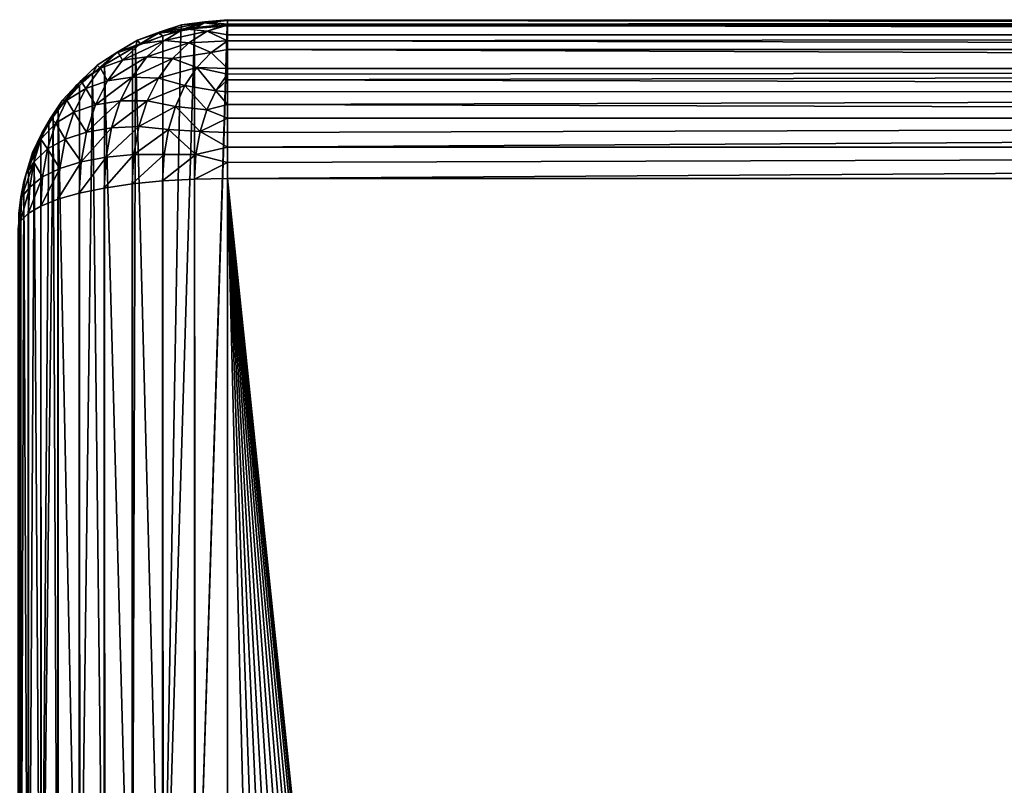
# Model space of a CAD drawing. Extents: x -551 to 551, y -279 to 201.
# Tile 103 of 108: x 501.02 to 510.43, y 194.15 to 201.46. Entities that reach past the tile are written whole.
import ezdxf

# ---------------------------------------------------------------- set-up
doc = ezdxf.new("R2010")
doc.units = 0
doc.header["$LTSCALE"] = 65.185185
for name, color, linetype in [('108', 7, 'CONTINUOUS'), ('113', 7, 'CONTINUOUS'), ('137', 7, 'CONTINUOUS'), ('157', 7, 'CONTINUOUS'), ('158', 7, 'CONTINUOUS'), ('162', 7, 'CONTINUOUS')]:
    doc.layers.add(name, color=color, linetype=linetype)

msp = doc.modelspace()

# ---------------------------------------------------------------- linework, layer by layer
at = {"layer": '108', "color": 7, "linetype": 'CONTINUOUS'}
for points in [[(548.6539, -244.7774, 153.0299), (549, -240.0825, 151.8593), (503, 199.9466, 42.1477), (548.6539, -244.7774, 153.0299)], [(503, 199.9466, 42.1477), (549, -240.0825, 151.8593), (549, 199.9466, 42.1477), (503, 199.9466, 42.1477)], [(547.6228, -249.3768, 154.1766), (548.6539, -244.7774, 153.0299), (503, 199.9466, 42.1477), (547.6228, -249.3768, 154.1766)], [(545.9275, -253.787, 155.2762), (547.6228, -249.3768, 154.1766), (503, 199.9466, 42.1477), (545.9275, -253.787, 155.2762)], [(543.6026, -257.9183, 156.3062), (545.9275, -253.787, 155.2762), (503, 199.9466, 42.1477), (543.6026, -257.9183, 156.3062)], [(540.6955, -261.6864, 157.2457), (543.6026, -257.9183, 156.3062), (503, 199.9466, 42.1477), (540.6955, -261.6864, 157.2457)], [(537.2653, -265.0147, 158.0756), (540.6955, -261.6864, 157.2457), (503, 199.9466, 42.1477), (537.2653, -265.0147, 158.0756)], [(533.3818, -267.8355, 158.7789), (537.2653, -265.0147, 158.0756), (503, 199.9466, 42.1477), (533.3818, -267.8355, 158.7789)], [(529.1241, -270.0913, 159.3413), (533.3818, -267.8355, 158.7789), (503, 199.9466, 42.1477), (529.1241, -270.0913, 159.3413)], [(524.5788, -271.7363, 159.7514), (529.1241, -270.0913, 159.3413), (503, 199.9466, 42.1477), (524.5788, -271.7363, 159.7514)], [(519.8386, -272.7368, 160.0009), (524.5788, -271.7363, 159.7514), (503, 199.9466, 42.1477), (519.8386, -272.7368, 160.0009)], [(515, -273.0726, 160.0846), (519.8386, -272.7368, 160.0009), (503, 199.9466, 42.1477), (515, -273.0726, 160.0846)], [(503, -177.0133, 136.1344), (515, -273.0726, 160.0846), (503, 199.9466, 42.1477), (503, -177.0133, 136.1344)]]:
    msp.add_3dface(points, dxfattribs=at)
at = {"layer": '113', "color": 7, "linetype": 'CONTINUOUS'}
for points in [[(503, 201.4033, 39.7233), (549, 201.4033, 39.7233), (503, 191.4846, -0.0589), (503, 201.4033, 39.7233)], [(503, 191.4846, -0.0589), (549, 201.4033, 39.7233), (549, 191.4846, -0.0589), (503, 191.4846, -0.0589)]]:
    msp.add_3dface(points, dxfattribs=at)
at = {"layer": '137', "color": 7, "linetype": 'CONTINUOUS'}
for points in [[(502.0915, 199.8938, 41.9359), (502.3817, -177.037, 136.0393), (502.3817, 199.9229, 42.0526), (502.0915, 199.8938, 41.9359)], [(502.3817, 199.9229, 42.0526), (502.6871, -177.0192, 136.1105), (502.6871, 199.9406, 42.1238), (502.3817, 199.9229, 42.0526)], [(502.3817, -177.037, 136.0393), (502.6871, -177.0192, 136.1105), (502.3817, 199.9229, 42.0526), (502.3817, -177.037, 136.0393)], [(503, -177.0133, 136.1344), (503, 199.9466, 42.1477), (502.6871, 199.9406, 42.1238), (503, -177.0133, 136.1344)], [(502.6871, -177.0192, 136.1105), (503, -177.0133, 136.1344), (502.6871, 199.9406, 42.1238), (502.6871, -177.0192, 136.1105)], [(501.5849, 199.8047, 41.5785), (501.8237, -177.1058, 135.7632), (501.8237, 199.8541, 41.7765), (501.5849, 199.8047, 41.5785)], [(501.8237, 199.8541, 41.7765), (502.0915, -177.0661, 135.9226), (502.0915, 199.8938, 41.9359), (501.8237, 199.8541, 41.7765)], [(501.8237, -177.1058, 135.7632), (502.0915, -177.0661, 135.9226), (501.8237, 199.8541, 41.7765), (501.8237, -177.1058, 135.7632)], [(502.0915, -177.0661, 135.9226), (502.3817, -177.037, 136.0393), (502.0915, 199.8938, 41.9359), (502.0915, -177.0661, 135.9226)], [(501.2171, 199.682, 41.0865), (501.381, -177.213, 135.3332), (501.381, 199.7468, 41.3465), (501.2171, 199.682, 41.0865)], [(501.381, 199.7468, 41.3465), (501.5849, -177.1552, 135.5651), (501.5849, 199.8047, 41.5785), (501.381, 199.7468, 41.3465)], [(501.381, -177.213, 135.3332), (501.5849, -177.1552, 135.5651), (501.381, 199.7468, 41.3465), (501.381, -177.213, 135.3332)], [(501.5849, -177.1552, 135.5651), (501.8237, -177.1058, 135.7632), (501.5849, 199.8047, 41.5785), (501.5849, -177.1552, 135.5651)], [(501.0972, 199.6118, 40.8048), (501.2171, -177.2779, 135.0731), (501.2171, 199.682, 41.0865), (501.0972, 199.6118, 40.8048)], [(501.2171, -177.2779, 135.0731), (501.381, -177.213, 135.3332), (501.2171, 199.682, 41.0865), (501.2171, -177.2779, 135.0731)], [(501, 199.4628, 40.2071), (501.0242, -177.422, 134.4949), (501.0242, 199.5378, 40.5083), (501, 199.4628, 40.2071)], [(501.0242, 199.5378, 40.5083), (501.0972, -177.3481, 134.7914), (501.0972, 199.6118, 40.8048), (501.0242, 199.5378, 40.5083)], [(501.0242, -177.422, 134.4949), (501.0972, -177.3481, 134.7914), (501.0242, 199.5378, 40.5083), (501.0242, -177.422, 134.4949)], [(501.0972, -177.3481, 134.7914), (501.2171, -177.2779, 135.0731), (501.0972, 199.6118, 40.8048), (501.0972, -177.3481, 134.7914)], [(501, 199.4628, 40.2071), (501, -177.4971, 134.1938), (501.0242, -177.422, 134.4949), (501, 199.4628, 40.2071)]]:
    msp.add_3dface(points, dxfattribs=at)
at = {"layer": '157', "color": 7, "linetype": 'CONTINUOUS'}
for points in [[(549, 201.458, 40.3444), (549, 201.4549, 40.0303), (503, 201.4623, 40.164), (549, 201.458, 40.3444)], [(503, 201.4623, 40.164), (549, 201.4549, 40.0303), (503, 201.4551, 40.0328), (503, 201.4623, 40.164)], [(503, 201.4579, 40.3466), (549, 201.458, 40.3444), (503, 201.4623, 40.164), (503, 201.4579, 40.3466)], [(549, 201.4119, 40.6552), (549, 201.458, 40.3444), (503, 201.4197, 40.6197), (549, 201.4119, 40.6552)], [(503, 201.4197, 40.6197), (549, 201.458, 40.3444), (503, 201.4579, 40.3466), (503, 201.4197, 40.6197)], [(549, 201.4033, 39.7233), (503, 201.4033, 39.7233), (503, 201.4551, 40.0328), (549, 201.4033, 39.7233)], [(549, 201.4549, 40.0303), (549, 201.4033, 39.7233), (503, 201.4551, 40.0328), (549, 201.4549, 40.0303)], [(503, 201.4115, 40.657), (549, 201.4119, 40.6552), (503, 201.4197, 40.6197), (503, 201.4115, 40.657)], [(549, 201.3177, 40.9549), (549, 201.4119, 40.6552), (503, 201.4115, 40.657), (549, 201.3177, 40.9549)], [(503, 201.3171, 40.9563), (549, 201.3177, 40.9549), (503, 201.4115, 40.657), (503, 201.3171, 40.9563)], [(549, 201.1777, 41.2361), (549, 201.3177, 40.9549), (503, 201.26, 41.0846), (549, 201.1777, 41.2361)], [(503, 201.26, 41.0846), (549, 201.3177, 40.9549), (503, 201.3171, 40.9563), (503, 201.26, 41.0846)], [(503, 201.1771, 41.2372), (549, 201.1777, 41.2361), (503, 201.26, 41.0846), (503, 201.1771, 41.2372)], [(549, 200.9955, 41.492), (549, 201.1777, 41.2361), (503, 201.1771, 41.2372), (549, 200.9955, 41.492)], [(503, 200.9948, 41.4927), (549, 200.9955, 41.492), (503, 201.1771, 41.2372), (503, 200.9948, 41.4927)], [(549, 200.7754, 41.7161), (549, 200.9955, 41.492), (503, 200.8893, 41.6089), (549, 200.7754, 41.7161)], [(503, 200.8893, 41.6089), (549, 200.9955, 41.492), (503, 200.9425, 41.5526), (503, 200.8893, 41.6089)], [(503, 200.9425, 41.5526), (549, 200.9955, 41.492), (503, 200.9948, 41.4927), (503, 200.9425, 41.5526)], [(503, 200.7749, 41.7165), (549, 200.7754, 41.7161), (503, 200.8893, 41.6089), (503, 200.7749, 41.7165)], [(549, 200.5229, 41.903), (549, 200.7754, 41.7161), (503, 200.6524, 41.8148), (549, 200.5229, 41.903)], [(503, 200.6524, 41.8148), (549, 200.7754, 41.7161), (503, 200.7749, 41.7165), (503, 200.6524, 41.8148)], [(503, 200.5226, 41.9032), (549, 200.5229, 41.903), (503, 200.6524, 41.8148), (503, 200.5226, 41.9032)], [(549, 200.2442, 42.0481), (549, 200.5229, 41.903), (503, 200.2442, 42.0481), (549, 200.2442, 42.0481)], [(503, 200.2442, 42.0481), (549, 200.5229, 41.903), (503, 200.3863, 41.9811), (503, 200.2442, 42.0481)], [(503, 200.3863, 41.9811), (549, 200.5229, 41.903), (503, 200.5226, 41.9032), (503, 200.3863, 41.9811)], [(503, 199.9466, 42.1477), (549, 199.9466, 42.1477), (549, 200.2442, 42.0481), (503, 199.9466, 42.1477)], [(503, 199.9466, 42.1477), (549, 200.2442, 42.0481), (503, 200.0974, 42.1038), (503, 199.9466, 42.1477)], [(503, 200.0974, 42.1038), (549, 200.2442, 42.0481), (503, 200.2442, 42.0481), (503, 200.0974, 42.1038)]]:
    msp.add_3dface(points, dxfattribs=at)
at = {"layer": '158', "color": 7, "linetype": 'CONTINUOUS'}
for points in [[(502.6871, 191.4607, -0.0529), (502.3817, 191.3895, -0.0352), (502.6871, 201.3795, 39.7292), (502.6871, 191.4607, -0.0529)], [(502.6871, 201.3795, 39.7292), (502.3817, 191.3895, -0.0352), (502.5546, 201.3546, 39.7354), (502.6871, 201.3795, 39.7292)], [(502.5546, 201.3546, 39.7354), (502.3817, 191.3895, -0.0352), (502.382, 201.3084, 39.747), (502.5546, 201.3546, 39.7354)], [(503, 201.4033, 39.7233), (503, 191.4846, -0.0589), (502.6871, 191.4607, -0.0529), (503, 201.4033, 39.7233)], [(503, 201.4033, 39.7233), (502.6871, 191.4607, -0.0529), (502.9982, 201.4033, 39.7233), (503, 201.4033, 39.7233)], [(502.9982, 201.4033, 39.7233), (502.6871, 191.4607, -0.0529), (502.6871, 201.3795, 39.7292), (502.9982, 201.4033, 39.7233)], [(502.382, 201.3084, 39.747), (502.3817, 191.3895, -0.0352), (502.1229, 201.2068, 39.7723), (502.382, 201.3084, 39.747)], [(502.092, 201.1918, 39.776), (502.0915, 191.2728, -0.0061), (501.8244, 201.0327, 39.8157), (502.092, 201.1918, 39.776)], [(502.3817, 191.3895, -0.0352), (502.0915, 191.2728, -0.0061), (502.1229, 201.2068, 39.7723), (502.3817, 191.3895, -0.0352)], [(502.1229, 201.2068, 39.7723), (502.0915, 191.2728, -0.0061), (502.092, 201.1918, 39.776), (502.1229, 201.2068, 39.7723)], [(501.8237, 191.1134, 0.0337), (501.5849, 190.9153, 0.0831), (501.7106, 200.9462, 39.8372), (501.8237, 191.1134, 0.0337)], [(501.7106, 200.9462, 39.8372), (501.5849, 190.9153, 0.0831), (501.5858, 200.835, 39.865), (501.7106, 200.9462, 39.8372)], [(501.8244, 201.0327, 39.8157), (501.8237, 191.1134, 0.0337), (501.7106, 200.9462, 39.8372), (501.8244, 201.0327, 39.8157)], [(502.0915, 191.2728, -0.0061), (501.8237, 191.1134, 0.0337), (501.8244, 201.0327, 39.8157), (502.0915, 191.2728, -0.0061)], [(501.5858, 200.835, 39.865), (501.5849, 190.9153, 0.0831), (501.382, 200.6034, 39.9227), (501.5858, 200.835, 39.865)], [(501.382, 200.6034, 39.9227), (501.381, 190.6834, 0.1409), (501.3336, 200.5359, 39.9395), (501.382, 200.6034, 39.9227)], [(501.5849, 190.9153, 0.0831), (501.381, 190.6834, 0.1409), (501.382, 200.6034, 39.9227), (501.5849, 190.9153, 0.0831)], [(501.381, 190.6834, 0.1409), (501.2171, 190.4233, 0.2057), (501.3336, 200.5359, 39.9395), (501.381, 190.6834, 0.1409)], [(501.3336, 200.5359, 39.9395), (501.2171, 190.4233, 0.2057), (501.2947, 200.4767, 39.9543), (501.3336, 200.5359, 39.9395)], [(501.2947, 200.4767, 39.9543), (501.2171, 190.4233, 0.2057), (501.218, 200.3438, 39.9875), (501.2947, 200.4767, 39.9543)], [(501.218, 200.3438, 39.9875), (501.2171, 190.4233, 0.2057), (501.1522, 200.2054, 40.022), (501.218, 200.3438, 39.9875)], [(501.2171, 190.4233, 0.2057), (501.0972, 190.1416, 0.276), (501.1522, 200.2054, 40.022), (501.2171, 190.4233, 0.2057)], [(501.1522, 200.2054, 40.022), (501.0972, 190.1416, 0.276), (501.0979, 200.0624, 40.0576), (501.1522, 200.2054, 40.022)], [(501.0979, 200.0624, 40.0576), (501.0972, 190.1416, 0.276), (501.0553, 199.9158, 40.0942), (501.0979, 200.0624, 40.0576)], [(501.0972, 190.1416, 0.276), (501.0242, 189.8451, 0.3499), (501.0553, 199.9158, 40.0942), (501.0972, 190.1416, 0.276)], [(501.0553, 199.9158, 40.0942), (501.0242, 189.8451, 0.3499), (501.0246, 199.7663, 40.1314), (501.0553, 199.9158, 40.0942)], [(501.0246, 199.7663, 40.1314), (501.0242, 189.8451, 0.3499), (501.0062, 199.615, 40.1692), (501.0246, 199.7663, 40.1314)], [(501.0242, 189.8451, 0.3499), (501, 189.544, 0.425), (501.0062, 199.615, 40.1692), (501.0242, 189.8451, 0.3499)]]:
    msp.add_3dface(points, dxfattribs=at)
at = {"layer": '162', "color": 7, "linetype": 'CONTINUOUS'}
for points in [[(502.5546, 201.3546, 39.7354), (502.3419, 201.3352, 39.9603), (502.5614, 201.4137, 40.1709), (502.5546, 201.3546, 39.7354)], [(502.5614, 201.4137, 40.1709), (502.3419, 201.3352, 39.9603), (502.3565, 201.3467, 40.3987), (502.5614, 201.4137, 40.1709)], [(502.5614, 201.4137, 40.1709), (502.3565, 201.3467, 40.3987), (502.7863, 201.443, 40.3883), (502.5614, 201.4137, 40.1709)], [(502.7863, 201.443, 40.3883), (502.3565, 201.3467, 40.3987), (502.5842, 201.3765, 40.6131), (502.7863, 201.443, 40.3883)], [(502.6871, 201.3795, 39.7292), (502.5546, 201.3546, 39.7354), (502.7771, 201.4328, 39.9438), (502.6871, 201.3795, 39.7292)], [(502.7771, 201.4328, 39.9438), (502.5546, 201.3546, 39.7354), (502.5614, 201.4137, 40.1709), (502.7771, 201.4328, 39.9438)], [(503, 201.4623, 40.164), (502.7771, 201.4328, 39.9438), (502.5614, 201.4137, 40.1709), (503, 201.4623, 40.164)], [(503, 201.4623, 40.164), (502.5614, 201.4137, 40.1709), (502.7863, 201.443, 40.3883), (503, 201.4623, 40.164)], [(503, 201.4197, 40.6197), (502.7863, 201.443, 40.3883), (502.5842, 201.3765, 40.6131), (503, 201.4197, 40.6197)], [(503, 201.4197, 40.6197), (502.5842, 201.3765, 40.6131), (502.8081, 201.3524, 40.8337), (503, 201.4197, 40.6197)], [(502.9982, 201.4033, 39.7233), (502.6871, 201.3795, 39.7292), (502.7771, 201.4328, 39.9438), (502.9982, 201.4033, 39.7233)], [(503, 201.4623, 40.164), (503, 201.4551, 40.0328), (502.7771, 201.4328, 39.9438), (503, 201.4623, 40.164)], [(503, 201.4551, 40.0328), (502.9982, 201.4033, 39.7233), (502.7771, 201.4328, 39.9438), (503, 201.4551, 40.0328)], [(503, 201.4579, 40.3466), (503, 201.4623, 40.164), (502.7863, 201.443, 40.3883), (503, 201.4579, 40.3466)], [(503, 201.4197, 40.6197), (503, 201.4579, 40.3466), (502.7863, 201.443, 40.3883), (503, 201.4197, 40.6197)], [(503, 201.4115, 40.657), (503, 201.4197, 40.6197), (502.8081, 201.3524, 40.8337), (503, 201.4115, 40.657)], [(503, 201.3171, 40.9563), (503, 201.4115, 40.657), (502.8081, 201.3524, 40.8337), (503, 201.3171, 40.9563)], [(503, 201.4551, 40.0328), (503, 201.4033, 39.7233), (502.9982, 201.4033, 39.7233), (503, 201.4551, 40.0328)], [(502.382, 201.3084, 39.747), (502.1229, 201.2068, 39.7723), (502.3419, 201.3352, 39.9603), (502.382, 201.3084, 39.747)], [(502.3419, 201.3352, 39.9603), (502.1229, 201.2068, 39.7723), (502.1402, 201.2684, 40.1848), (502.3419, 201.3352, 39.9603)], [(502.3419, 201.3352, 39.9603), (502.1402, 201.2684, 40.1848), (502.3565, 201.3467, 40.3987), (502.3419, 201.3352, 39.9603)], [(502.3565, 201.3467, 40.3987), (502.1402, 201.2684, 40.1848), (502.1674, 201.2333, 40.6219), (502.3565, 201.3467, 40.3987)], [(502.3565, 201.3467, 40.3987), (502.1674, 201.2333, 40.6219), (502.5842, 201.3765, 40.6131), (502.3565, 201.3467, 40.3987)], [(502.5842, 201.3765, 40.6131), (502.1674, 201.2333, 40.6219), (502.3978, 201.2642, 40.8332), (502.5842, 201.3765, 40.6131)], [(502.5546, 201.3546, 39.7354), (502.382, 201.3084, 39.747), (502.3419, 201.3352, 39.9603), (502.5546, 201.3546, 39.7354)], [(502.5842, 201.3765, 40.6131), (502.3978, 201.2642, 40.8332), (502.8081, 201.3524, 40.8337), (502.5842, 201.3765, 40.6131)], [(502.8081, 201.3524, 40.8337), (502.3978, 201.2642, 40.8332), (502.6321, 201.2423, 41.0425), (502.8081, 201.3524, 40.8337)], [(503, 201.26, 41.0846), (502.8081, 201.3524, 40.8337), (502.6321, 201.2423, 41.0425), (503, 201.26, 41.0846)], [(503, 201.26, 41.0846), (503, 201.3171, 40.9563), (502.8081, 201.3524, 40.8337), (503, 201.26, 41.0846)], [(502.1229, 201.2068, 39.7723), (501.932, 201.1393, 39.9864), (502.1402, 201.2684, 40.1848), (502.1229, 201.2068, 39.7723)], [(502.1402, 201.2684, 40.1848), (501.932, 201.1393, 39.9864), (501.9541, 201.156, 40.4046), (502.1402, 201.2684, 40.1848)], [(502.1402, 201.2684, 40.1848), (501.9541, 201.156, 40.4046), (502.1674, 201.2333, 40.6219), (502.1402, 201.2684, 40.1848)], [(502.1674, 201.2333, 40.6219), (501.9541, 201.156, 40.4046), (501.9988, 201.0763, 40.8348), (502.1674, 201.2333, 40.6219)], [(502.1674, 201.2333, 40.6219), (501.9988, 201.0763, 40.8348), (502.3978, 201.2642, 40.8332), (502.1674, 201.2333, 40.6219)], [(502.3978, 201.2642, 40.8332), (501.9988, 201.0763, 40.8348), (502.2316, 201.1091, 41.0432), (502.3978, 201.2642, 40.8332)], [(502.3978, 201.2642, 40.8332), (502.2316, 201.1091, 41.0432), (502.6321, 201.2423, 41.0425), (502.3978, 201.2642, 40.8332)], [(502.6321, 201.2423, 41.0425), (502.2316, 201.1091, 41.0432), (502.4754, 201.0921, 41.2415), (502.6321, 201.2423, 41.0425)], [(502.6321, 201.2423, 41.0425), (502.4754, 201.0921, 41.2415), (502.8444, 201.1499, 41.2698), (502.6321, 201.2423, 41.0425)], [(503, 201.26, 41.0846), (502.6321, 201.2423, 41.0425), (502.8444, 201.1499, 41.2698), (503, 201.26, 41.0846)], [(503, 201.1771, 41.2372), (503, 201.26, 41.0846), (502.8444, 201.1499, 41.2698), (503, 201.1771, 41.2372)], [(501.8244, 201.0327, 39.8157), (501.7106, 200.9462, 39.8372), (501.932, 201.1393, 39.9864), (501.8244, 201.0327, 39.8157)], [(501.932, 201.1393, 39.9864), (501.7106, 200.9462, 39.8372), (501.7564, 201.0291, 40.1949), (501.932, 201.1393, 39.9864)], [(501.932, 201.1393, 39.9864), (501.7564, 201.0291, 40.1949), (501.9541, 201.156, 40.4046), (501.932, 201.1393, 39.9864)], [(501.9541, 201.156, 40.4046), (501.7564, 201.0291, 40.1949), (501.7882, 201.0008, 40.6143), (501.9541, 201.156, 40.4046)], [(501.9541, 201.156, 40.4046), (501.7882, 201.0008, 40.6143), (501.9988, 201.0763, 40.8348), (501.9541, 201.156, 40.4046)], [(502.1229, 201.2068, 39.7723), (502.092, 201.1918, 39.776), (501.8244, 201.0327, 39.8157), (502.1229, 201.2068, 39.7723)], [(502.1229, 201.2068, 39.7723), (501.8244, 201.0327, 39.8157), (501.932, 201.1393, 39.9864), (502.1229, 201.2068, 39.7723)], [(502.8444, 201.1499, 41.2698), (502.4754, 201.0921, 41.2415), (502.7096, 201.007, 41.4444), (502.8444, 201.1499, 41.2698)], [(503, 200.9948, 41.4927), (502.8444, 201.1499, 41.2698), (502.7096, 201.007, 41.4444), (503, 200.9948, 41.4927)], [(503, 200.9948, 41.4927), (503, 201.1771, 41.2372), (502.8444, 201.1499, 41.2698), (503, 200.9948, 41.4927)], [(501.9988, 201.0763, 40.8348), (501.7882, 201.0008, 40.6143), (501.8548, 200.8796, 41.0323), (501.9988, 201.0763, 40.8348)], [(501.9988, 201.0763, 40.8348), (501.8548, 200.8796, 41.0323), (502.2316, 201.1091, 41.0432), (501.9988, 201.0763, 40.8348)], [(502.2316, 201.1091, 41.0432), (501.8548, 200.8796, 41.0323), (502.0896, 200.9149, 41.238), (502.2316, 201.1091, 41.0432)], [(502.2316, 201.1091, 41.0432), (502.0896, 200.9149, 41.238), (502.4754, 201.0921, 41.2415), (502.2316, 201.1091, 41.0432)], [(502.4754, 201.0921, 41.2415), (502.0896, 200.9149, 41.238), (502.3417, 200.9054, 41.4258), (502.4754, 201.0921, 41.2415)], [(502.4754, 201.0921, 41.2415), (502.3417, 200.9054, 41.4258), (502.7096, 201.007, 41.4444), (502.4754, 201.0921, 41.2415)], [(501.7106, 200.9462, 39.8372), (501.5581, 200.8366, 40.0244), (501.7564, 201.0291, 40.1949), (501.7106, 200.9462, 39.8372)], [(501.7564, 201.0291, 40.1949), (501.5581, 200.8366, 40.0244), (501.6, 200.8789, 40.3934), (501.7564, 201.0291, 40.1949)], [(501.7106, 200.9462, 39.8372), (501.5858, 200.835, 39.865), (501.5581, 200.8366, 40.0244), (501.7106, 200.9462, 39.8372)], [(501.7564, 201.0291, 40.1949), (501.6, 200.8789, 40.3934), (501.7882, 201.0008, 40.6143), (501.7564, 201.0291, 40.1949)], [(501.7882, 201.0008, 40.6143), (501.6, 200.8789, 40.3934), (501.6465, 200.8066, 40.8087), (501.7882, 201.0008, 40.6143)], [(501.7882, 201.0008, 40.6143), (501.6465, 200.8066, 40.8087), (501.8548, 200.8796, 41.0323), (501.7882, 201.0008, 40.6143)], [(502.7096, 201.007, 41.4444), (502.3417, 200.9054, 41.4258), (502.595, 200.834, 41.6056), (502.7096, 201.007, 41.4444)], [(502.7096, 201.007, 41.4444), (502.595, 200.834, 41.6056), (502.8901, 200.7842, 41.7043), (502.7096, 201.007, 41.4444)], [(503, 200.9425, 41.5526), (503, 200.9948, 41.4927), (502.7096, 201.007, 41.4444), (503, 200.9425, 41.5526)], [(503, 200.9425, 41.5526), (502.7096, 201.007, 41.4444), (502.8901, 200.7842, 41.7043), (503, 200.9425, 41.5526)], [(503, 200.8893, 41.6089), (503, 200.9425, 41.5526), (502.8901, 200.7842, 41.7043), (503, 200.8893, 41.6089)], [(501.5581, 200.8366, 40.0244), (501.4238, 200.6938, 40.1984), (501.6, 200.8789, 40.3934), (501.5581, 200.8366, 40.0244)], [(501.6, 200.8789, 40.3934), (501.4238, 200.6938, 40.1984), (501.4667, 200.6923, 40.5774), (501.6, 200.8789, 40.3934)], [(501.6, 200.8789, 40.3934), (501.4667, 200.6923, 40.5774), (501.6465, 200.8066, 40.8087), (501.6, 200.8789, 40.3934)], [(501.8548, 200.8796, 41.0323), (501.6465, 200.8066, 40.8087), (501.7389, 200.6481, 41.2094), (501.8548, 200.8796, 41.0323)], [(501.8548, 200.8796, 41.0323), (501.7389, 200.6481, 41.2094), (502.0896, 200.9149, 41.238), (501.8548, 200.8796, 41.0323)], [(502.0896, 200.9149, 41.238), (501.7389, 200.6481, 41.2094), (501.9754, 200.6863, 41.4126), (502.0896, 200.9149, 41.238)], [(502.0896, 200.9149, 41.238), (501.9754, 200.6863, 41.4126), (502.3417, 200.9054, 41.4258), (502.0896, 200.9149, 41.238)], [(502.3417, 200.9054, 41.4258), (501.9754, 200.6863, 41.4126), (502.2342, 200.6867, 41.5911), (502.3417, 200.9054, 41.4258)], [(502.3417, 200.9054, 41.4258), (502.2342, 200.6867, 41.5911), (502.595, 200.834, 41.6056), (502.3417, 200.9054, 41.4258)], [(503, 200.7749, 41.7165), (503, 200.8893, 41.6089), (502.8901, 200.7842, 41.7043), (503, 200.7749, 41.7165)], [(501.382, 200.6034, 39.9227), (501.3336, 200.5359, 39.9395), (501.5581, 200.8366, 40.0244), (501.382, 200.6034, 39.9227)], [(501.5581, 200.8366, 40.0244), (501.3336, 200.5359, 39.9395), (501.4238, 200.6938, 40.1984), (501.5581, 200.8366, 40.0244)], [(501.5858, 200.835, 39.865), (501.382, 200.6034, 39.9227), (501.5581, 200.8366, 40.0244), (501.5858, 200.835, 39.865)], [(501.6465, 200.8066, 40.8087), (501.4667, 200.6923, 40.5774), (501.5325, 200.5782, 40.9831), (501.6465, 200.8066, 40.8087)], [(501.6465, 200.8066, 40.8087), (501.5325, 200.5782, 40.9831), (501.7389, 200.6481, 41.2094), (501.6465, 200.8066, 40.8087)], [(502.595, 200.834, 41.6056), (502.2342, 200.6867, 41.5911), (502.5032, 200.6344, 41.75), (502.595, 200.834, 41.6056)], [(502.595, 200.834, 41.6056), (502.5032, 200.6344, 41.75), (502.8028, 200.6006, 41.84), (502.595, 200.834, 41.6056)], [(502.8901, 200.7842, 41.7043), (502.595, 200.834, 41.6056), (502.8028, 200.6006, 41.84), (502.8901, 200.7842, 41.7043)], [(503, 200.6524, 41.8148), (502.8901, 200.7842, 41.7043), (502.8028, 200.6006, 41.84), (503, 200.6524, 41.8148)], [(503, 200.6524, 41.8148), (503, 200.7749, 41.7165), (502.8901, 200.7842, 41.7043), (503, 200.6524, 41.8148)], [(501.3336, 200.5359, 39.9395), (501.2255, 200.3781, 40.0913), (501.4238, 200.6938, 40.1984), (501.3336, 200.5359, 39.9395)], [(501.4238, 200.6938, 40.1984), (501.2255, 200.3781, 40.0913), (501.3097, 200.5209, 40.3591), (501.4238, 200.6938, 40.1984)], [(501.4238, 200.6938, 40.1984), (501.3097, 200.5209, 40.3591), (501.4667, 200.6923, 40.5774), (501.4238, 200.6938, 40.1984)], [(501.4667, 200.6923, 40.5774), (501.3097, 200.5209, 40.3591), (501.3595, 200.4738, 40.7424), (501.4667, 200.6923, 40.5774)], [(501.4667, 200.6923, 40.5774), (501.3595, 200.4738, 40.7424), (501.5325, 200.5782, 40.9831), (501.4667, 200.6923, 40.5774)], [(501.7389, 200.6481, 41.2094), (501.6541, 200.3874, 41.3619), (501.9754, 200.6863, 41.4126), (501.7389, 200.6481, 41.2094)], [(501.9754, 200.6863, 41.4126), (501.6541, 200.3874, 41.3619), (501.8918, 200.429, 41.563), (501.9754, 200.6863, 41.4126)], [(501.9754, 200.6863, 41.4126), (501.8918, 200.429, 41.563), (502.2342, 200.6867, 41.5911), (501.9754, 200.6863, 41.4126)], [(502.2342, 200.6867, 41.5911), (501.8918, 200.429, 41.563), (502.1555, 200.4412, 41.7334), (502.2342, 200.6867, 41.5911)], [(502.2342, 200.6867, 41.5911), (502.1555, 200.4412, 41.7334), (502.5032, 200.6344, 41.75), (502.2342, 200.6867, 41.5911)], [(501.5325, 200.5782, 40.9831), (501.3595, 200.4738, 40.7424), (501.4491, 200.3212, 41.1332), (501.5325, 200.5782, 40.9831)], [(501.5325, 200.5782, 40.9831), (501.4491, 200.3212, 41.1332), (501.6541, 200.3874, 41.3619), (501.5325, 200.5782, 40.9831)], [(501.7389, 200.6481, 41.2094), (501.5325, 200.5782, 40.9831), (501.6541, 200.3874, 41.3619), (501.7389, 200.6481, 41.2094)], [(502.5032, 200.6344, 41.75), (502.1555, 200.4412, 41.7334), (502.4362, 200.4128, 41.8743), (502.5032, 200.6344, 41.75)], [(502.5032, 200.6344, 41.75), (502.4362, 200.4128, 41.8743), (502.739, 200.3956, 41.9569), (502.5032, 200.6344, 41.75)], [(502.8028, 200.6006, 41.84), (502.5032, 200.6344, 41.75), (502.739, 200.3956, 41.9569), (502.8028, 200.6006, 41.84)], [(503, 200.5226, 41.9032), (502.8028, 200.6006, 41.84), (502.739, 200.3956, 41.9569), (503, 200.5226, 41.9032)], [(503, 200.5226, 41.9032), (503, 200.6524, 41.8148), (502.8028, 200.6006, 41.84), (503, 200.5226, 41.9032)], [(501.2255, 200.3781, 40.0913), (501.139, 200.195, 40.2262), (501.3097, 200.5209, 40.3591), (501.2255, 200.3781, 40.0913)], [(501.3097, 200.5209, 40.3591), (501.139, 200.195, 40.2262), (501.2182, 200.3217, 40.503), (501.3097, 200.5209, 40.3591)], [(501.3336, 200.5359, 39.9395), (501.2947, 200.4767, 39.9543), (501.218, 200.3438, 39.9875), (501.3336, 200.5359, 39.9395)], [(501.3336, 200.5359, 39.9395), (501.218, 200.3438, 39.9875), (501.2255, 200.3781, 40.0913), (501.3336, 200.5359, 39.9395)], [(501.3097, 200.5209, 40.3591), (501.2182, 200.3217, 40.503), (501.3595, 200.4738, 40.7424), (501.3097, 200.5209, 40.3591)], [(501.3595, 200.4738, 40.7424), (501.2182, 200.3217, 40.503), (501.281, 200.2286, 40.8844), (501.3595, 200.4738, 40.7424)], [(501.3595, 200.4738, 40.7424), (501.281, 200.2286, 40.8844), (501.4491, 200.3212, 41.1332), (501.3595, 200.4738, 40.7424)], [(503, 200.3863, 41.9811), (503, 200.5226, 41.9032), (502.739, 200.3956, 41.9569), (503, 200.3863, 41.9811)], [(501.2255, 200.3781, 40.0913), (501.1522, 200.2054, 40.022), (501.139, 200.195, 40.2262), (501.2255, 200.3781, 40.0913)], [(501.218, 200.3438, 39.9875), (501.1522, 200.2054, 40.022), (501.2255, 200.3781, 40.0913), (501.218, 200.3438, 39.9875)], [(501.6541, 200.3874, 41.3619), (501.4491, 200.3212, 41.1332), (501.6023, 200.1039, 41.4859), (501.6541, 200.3874, 41.3619)], [(501.6541, 200.3874, 41.3619), (501.6023, 200.1039, 41.4859), (501.8918, 200.429, 41.563), (501.6541, 200.3874, 41.3619)], [(501.8918, 200.429, 41.563), (501.6023, 200.1039, 41.4859), (501.8408, 200.1493, 41.6853), (501.8918, 200.429, 41.563)], [(501.8918, 200.429, 41.563), (501.8408, 200.1493, 41.6853), (502.1555, 200.4412, 41.7334), (501.8918, 200.429, 41.563)], [(502.1555, 200.4412, 41.7334), (501.8408, 200.1493, 41.6853), (502.1076, 200.1748, 41.8493), (502.1555, 200.4412, 41.7334)], [(502.1555, 200.4412, 41.7334), (502.1076, 200.1748, 41.8493), (502.4362, 200.4128, 41.8743), (502.1555, 200.4412, 41.7334)], [(502.4362, 200.4128, 41.8743), (502.1076, 200.1748, 41.8493), (502.3954, 200.1739, 41.9759), (502.4362, 200.4128, 41.8743)], [(502.4362, 200.4128, 41.8743), (502.3954, 200.1739, 41.9759), (502.7002, 200.174, 42.0522), (502.4362, 200.4128, 41.8743)], [(502.739, 200.3956, 41.9569), (502.4362, 200.4128, 41.8743), (502.7002, 200.174, 42.0522), (502.739, 200.3956, 41.9569)], [(503, 200.2442, 42.0481), (502.739, 200.3956, 41.9569), (502.7002, 200.174, 42.0522), (503, 200.2442, 42.0481)], [(503, 200.2442, 42.0481), (503, 200.3863, 41.9811), (502.739, 200.3956, 41.9569), (503, 200.2442, 42.0481)], [(501.139, 200.195, 40.2262), (501.0757, 199.9908, 40.3423), (501.2182, 200.3217, 40.503), (501.139, 200.195, 40.2262)], [(501.2182, 200.3217, 40.503), (501.0757, 199.9908, 40.3423), (501.1515, 200.1005, 40.627), (501.2182, 200.3217, 40.503)], [(501.2182, 200.3217, 40.503), (501.1515, 200.1005, 40.627), (501.281, 200.2286, 40.8844), (501.2182, 200.3217, 40.503)], [(501.4491, 200.3212, 41.1332), (501.281, 200.2286, 40.8844), (501.3982, 200.0418, 41.2554), (501.4491, 200.3212, 41.1332)], [(501.4491, 200.3212, 41.1332), (501.3982, 200.0418, 41.2554), (501.6023, 200.1039, 41.4859), (501.4491, 200.3212, 41.1332)], [(501.0979, 200.0624, 40.0576), (501.0553, 199.9158, 40.0942), (501.139, 200.195, 40.2262), (501.0979, 200.0624, 40.0576)], [(501.139, 200.195, 40.2262), (501.0553, 199.9158, 40.0942), (501.0757, 199.9908, 40.3423), (501.139, 200.195, 40.2262)], [(501.1522, 200.2054, 40.022), (501.0979, 200.0624, 40.0576), (501.139, 200.195, 40.2262), (501.1522, 200.2054, 40.022)], [(501.281, 200.2286, 40.8844), (501.1515, 200.1005, 40.627), (501.2332, 199.9625, 41), (501.281, 200.2286, 40.8844)], [(501.281, 200.2286, 40.8844), (501.2332, 199.9625, 41), (501.3982, 200.0418, 41.2554), (501.281, 200.2286, 40.8844)], [(503, 200.0974, 42.1038), (503, 200.2442, 42.0481), (502.7002, 200.174, 42.0522), (503, 200.0974, 42.1038)], [(501.0757, 199.9908, 40.3423), (501.0372, 199.7701, 40.437), (501.1515, 200.1005, 40.627), (501.0757, 199.9908, 40.3423)], [(501.1515, 200.1005, 40.627), (501.0372, 199.7701, 40.437), (501.1109, 199.8622, 40.7283), (501.1515, 200.1005, 40.627)], [(501.1515, 200.1005, 40.627), (501.1109, 199.8622, 40.7283), (501.2332, 199.9625, 41), (501.1515, 200.1005, 40.627)], [(501.381, 199.7468, 41.3465), (501.5849, 199.8047, 41.5785), (501.6023, 200.1039, 41.4859), (501.381, 199.7468, 41.3465)], [(501.3982, 200.0418, 41.2554), (501.381, 199.7468, 41.3465), (501.6023, 200.1039, 41.4859), (501.3982, 200.0418, 41.2554)], [(501.5849, 199.8047, 41.5785), (501.8237, 199.8541, 41.7765), (501.8408, 200.1493, 41.6853), (501.5849, 199.8047, 41.5785)], [(501.6023, 200.1039, 41.4859), (501.5849, 199.8047, 41.5785), (501.8408, 200.1493, 41.6853), (501.6023, 200.1039, 41.4859)], [(501.8237, 199.8541, 41.7765), (502.0915, 199.8938, 41.9359), (502.1076, 200.1748, 41.8493), (501.8237, 199.8541, 41.7765)], [(501.8408, 200.1493, 41.6853), (501.8237, 199.8541, 41.7765), (502.1076, 200.1748, 41.8493), (501.8408, 200.1493, 41.6853)], [(502.1076, 200.1748, 41.8493), (502.0915, 199.8938, 41.9359), (502.3954, 200.1739, 41.9759), (502.1076, 200.1748, 41.8493)], [(502.0915, 199.8938, 41.9359), (502.3817, 199.9229, 42.0526), (502.3954, 200.1739, 41.9759), (502.0915, 199.8938, 41.9359)], [(502.3817, 199.9229, 42.0526), (502.6871, 199.9406, 42.1238), (502.7002, 200.174, 42.0522), (502.3817, 199.9229, 42.0526)], [(502.3954, 200.1739, 41.9759), (502.3817, 199.9229, 42.0526), (502.7002, 200.174, 42.0522), (502.3954, 200.1739, 41.9759)], [(502.6871, 199.9406, 42.1238), (503, 200.0974, 42.1038), (502.7002, 200.174, 42.0522), (502.6871, 199.9406, 42.1238)], [(502.6871, 199.9406, 42.1238), (503, 199.9466, 42.1477), (503, 200.0974, 42.1038), (502.6871, 199.9406, 42.1238)], [(501.2171, 199.682, 41.0865), (501.381, 199.7468, 41.3465), (501.3982, 200.0418, 41.2554), (501.2171, 199.682, 41.0865)], [(501.2332, 199.9625, 41), (501.2171, 199.682, 41.0865), (501.3982, 200.0418, 41.2554), (501.2332, 199.9625, 41)], [(501.0553, 199.9158, 40.0942), (501.0246, 199.7663, 40.1314), (501.0757, 199.9908, 40.3423), (501.0553, 199.9158, 40.0942)], [(501.0757, 199.9908, 40.3423), (501.0246, 199.7663, 40.1314), (501.0372, 199.7701, 40.437), (501.0757, 199.9908, 40.3423)], [(501.0972, 199.6118, 40.8048), (501.2171, 199.682, 41.0865), (501.2332, 199.9625, 41), (501.0972, 199.6118, 40.8048)], [(501.1109, 199.8622, 40.7283), (501.0972, 199.6118, 40.8048), (501.2332, 199.9625, 41), (501.1109, 199.8622, 40.7283)], [(501.0242, 199.5378, 40.5083), (501.0972, 199.6118, 40.8048), (501.1109, 199.8622, 40.7283), (501.0242, 199.5378, 40.5083)], [(501.0372, 199.7701, 40.437), (501.0242, 199.5378, 40.5083), (501.1109, 199.8622, 40.7283), (501.0372, 199.7701, 40.437)], [(501, 199.4628, 40.2071), (501.0242, 199.5378, 40.5083), (501.0372, 199.7701, 40.437), (501, 199.4628, 40.2071)], [(501.0062, 199.615, 40.1692), (501, 199.4628, 40.2071), (501.0372, 199.7701, 40.437), (501.0062, 199.615, 40.1692)], [(501.0246, 199.7663, 40.1314), (501.0062, 199.615, 40.1692), (501.0372, 199.7701, 40.437), (501.0246, 199.7663, 40.1314)]]:
    msp.add_3dface(points, dxfattribs=at)

doc.saveas('drawing.dxf')
